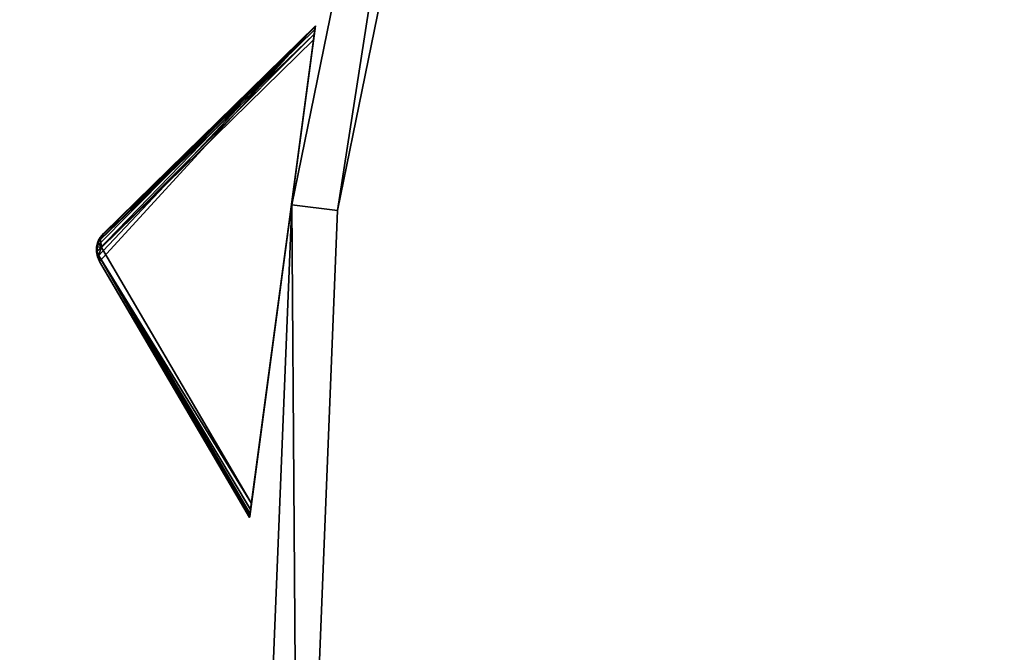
# Model space of a CAD drawing. Extents: x 0 to 712, y 0 to 712.
# Tile 142 of 256: x 84 to 126, y 368 to 396. Entities that reach past the tile are written whole.
import ezdxf

# ---------------------------------------------------------------- set-up
doc = ezdxf.new("R2010")
doc.units = 0
doc.header["$LTSCALE"] = 25.4
doc.layers.get('0').update_dxf_attribs({"color": 13, "linetype": 'CONTINUOUS'})

# ---------------------------------------------------------------- blocks, each defined once
blk = doc.blocks.new('GRUPUJ_12')
at = {"color": 0}
mesh = blk.add_polyface(dxfattribs=at)
corners = [(0, 334.731, 403.847), (1.997, 334.841, 403.847), (1.462, 391.844, 403.847), (7.718, 278.124, 403.847), (9.671, 278.553, 403.847), (24.417, 223.488, 403.847), (26.276, 224.224, 403.847), (49.663, 172.237, 403.847), (51.38, 173.263, 403.847), (82.804, 125.7, 403.847), (84.334, 126.988, 403.847), (122.98, 85.082, 403.847), (124.285, 86.599, 403.847), (145.389, 67.329, 403.847), (146.566, 68.945, 403.847), (169.152, 51.435, 403.847), (170.196, 53.141, 403.847), (220.124, 25.63, 403.847), (220.881, 27.482, 403.847), (274.575, 8.336, 403.847), (275.025, 10.285, 403.847), (331.094, 0, 403.847), (331.226, 1.996, 403.847), (388.22, 0.838, 403.847), (388.029, 2.829, 403.847), (443.963, 12.764, 403.847), (444.47, 10.83, 403.847), (497.579, 31.543, 403.847), (498.39, 29.714, 403.847), (547.489, 58.679, 403.847), (548.582, 57.004, 403.847), (592.399, 93.469, 403.847), (593.747, 91.992, 403.847), (631.147, 135.014, 403.847), (632.714, 133.772, 403.847), (662.728, 182.235, 403.847), (664.475, 181.261, 403.847), (686.326, 233.912, 403.847), (688.207, 233.23, 403.847), (701.329, 288.704, 403.847), (703.294, 288.333, 403.847), (707.348, 345.194, 403.847), (709.348, 345.143, 403.847), (3.451, 391.632, 403.847), (12.067, 447.982, 403.847), (13.996, 447.454, 403.847), (31.54, 501.693, 403.847), (33.36, 500.862, 403.847), (59.377, 551.584, 403.847), (61.039, 550.472, 403.847), (94.856, 596.363, 403.847), (96.318, 594.999, 403.847), (137.059, 634.872, 403.847), (138.283, 633.291, 403.847), (184.892, 666.112, 403.847), (185.847, 664.355, 403.847), (237.117, 689.274, 403.847), (237.778, 687.387, 403.847), (292.382, 703.759, 403.847), (292.732, 701.79, 403.847), (349.254, 709.192, 403.847), (349.284, 707.192, 403.847), (406.262, 705.431, 403.847), (405.97, 703.452, 403.847), (461.322, 690.668, 403.847), (461.927, 692.574, 403.847), (513.907, 669.17, 403.847), (514.81, 670.954, 403.847), (562.362, 639.515, 403.847), (563.54, 641.131, 403.847), (605.432, 602.471, 403.847), (606.854, 603.878, 403.847), (642.003, 558.999, 403.847), (643.632, 560.159, 403.847), (671.127, 510.222, 403.847), (672.921, 511.106, 403.847), (692.049, 457.406, 403.847), (693.962, 457.991, 403.847), (704.228, 401.918, 403.847), (706.21, 402.188, 403.847)]
mesh.append_faces([[corners[k] for k in face] for face in [(0, 1, 2), (1, 3, 4), (4, 5, 6), (6, 7, 8), (8, 9, 10), (10, 11, 12), (12, 13, 14), (14, 15, 16), (16, 17, 18), (18, 19, 20), (20, 21, 22), (22, 23, 24), (24, 23, 25), (25, 26, 27), (27, 28, 29), (29, 30, 31), (31, 32, 33), (33, 34, 35), (35, 36, 37), (37, 38, 39), (39, 40, 41), (2, 43, 44), (43, 2, 1), (44, 45, 46), (46, 47, 48), (48, 49, 50), (50, 51, 52), (52, 53, 54), (54, 55, 56), (56, 57, 58), (58, 59, 60), (60, 61, 62), (62, 64, 65), (65, 66, 67), (67, 68, 69), (69, 70, 71), (71, 72, 73), (73, 74, 75), (75, 76, 77), (77, 78, 79), (79, 41, 42)]], dxfattribs={"vtx0": -1, "vtx1": -1, "color": 0})
mesh.append_faces([[corners[k] for k in face] for face in [(1, 0, 3), (4, 3, 5), (6, 5, 7), (8, 7, 9), (10, 9, 11), (12, 11, 13), (14, 13, 15), (16, 15, 17), (18, 17, 19), (20, 19, 21), (22, 21, 23), (25, 23, 26), (27, 26, 28), (29, 28, 30), (31, 30, 32), (33, 32, 34), (35, 34, 36), (37, 36, 38), (39, 38, 40), (41, 40, 42), (44, 43, 45), (46, 45, 47), (48, 47, 49), (50, 49, 51), (52, 51, 53), (54, 53, 55), (56, 55, 57), (58, 57, 59), (60, 59, 61), (62, 61, 63), (62, 63, 64), (65, 64, 66), (67, 66, 68), (69, 68, 70), (71, 70, 72), (73, 72, 74), (75, 74, 76), (77, 76, 78), (79, 78, 41)]], dxfattribs={"vtx0": -1, "vtx2": -1, "color": 0})
mesh = blk.add_polyface(dxfattribs=at)
corners = [(1.462, 391.844, 383.847), (3.451, 391.632, 383.847), (1.997, 334.841, 383.847), (12.067, 447.982, 383.847), (13.996, 447.454, 383.847), (31.54, 501.693, 383.847), (33.36, 500.862, 383.847), (59.377, 551.584, 383.847), (61.039, 550.472, 383.847), (94.856, 596.363, 383.847), (96.318, 594.999, 383.847), (137.059, 634.872, 383.847), (138.283, 633.291, 383.847), (184.892, 666.112, 383.847), (185.847, 664.355, 383.847), (237.117, 689.274, 383.847), (237.778, 687.387, 383.847), (292.382, 703.759, 383.847), (292.732, 701.79, 383.847), (349.254, 709.192, 383.847), (349.284, 707.192, 383.847), (406.262, 705.431, 383.847), (405.97, 703.452, 383.847), (461.322, 690.668, 383.847), (461.927, 692.574, 383.847), (513.907, 669.17, 383.847), (514.81, 670.954, 383.847), (562.362, 639.515, 383.847), (563.54, 641.131, 383.847), (605.432, 602.471, 383.847), (606.854, 603.878, 383.847), (642.003, 558.999, 383.847), (643.632, 560.159, 383.847), (671.127, 510.222, 383.847), (672.921, 511.106, 383.847), (692.049, 457.406, 383.847), (693.962, 457.991, 383.847), (704.228, 401.918, 383.847), (706.21, 402.188, 383.847), (707.348, 345.194, 383.847), (709.348, 345.143, 383.847), (0, 334.731, 383.847), (7.718, 278.124, 383.847), (9.671, 278.553, 383.847), (24.417, 223.488, 383.847), (26.276, 224.224, 383.847), (49.663, 172.237, 383.847), (51.38, 173.263, 383.847), (82.804, 125.7, 383.847), (84.334, 126.988, 383.847), (122.98, 85.082, 383.847), (124.285, 86.599, 383.847), (145.389, 67.329, 383.847), (146.566, 68.945, 383.847), (169.152, 51.435, 383.847), (170.196, 53.141, 383.847), (220.124, 25.63, 383.847), (220.881, 27.482, 383.847), (274.575, 8.336, 383.847), (275.025, 10.285, 383.847), (331.094, 0, 383.847), (331.226, 1.996, 383.847), (388.22, 0.838, 383.847), (388.029, 2.829, 383.847), (443.963, 12.764, 383.847), (444.47, 10.83, 383.847), (497.579, 31.543, 383.847), (498.39, 29.714, 383.847), (547.489, 58.679, 383.847), (548.582, 57.004, 383.847), (592.399, 93.469, 383.847), (593.747, 91.992, 383.847), (631.147, 135.014, 383.847), (632.714, 133.772, 383.847), (662.728, 182.235, 383.847), (664.475, 181.261, 383.847), (686.326, 233.912, 383.847), (688.207, 233.23, 383.847), (701.329, 288.704, 383.847), (703.294, 288.333, 383.847)]
mesh.append_faces([[corners[k] for k in face] for face in [(1, 3, 4), (4, 5, 6), (6, 7, 8), (8, 9, 10), (10, 11, 12), (12, 13, 14), (14, 15, 16), (16, 17, 18), (18, 19, 20), (20, 21, 22), (22, 21, 23), (23, 24, 25), (25, 26, 27), (27, 28, 29), (29, 30, 31), (31, 32, 33), (33, 34, 35), (35, 36, 37), (37, 38, 39), (41, 2, 42), (42, 43, 44), (44, 45, 46), (46, 47, 48), (48, 49, 50), (50, 51, 52), (52, 53, 54), (54, 55, 56), (56, 57, 58), (58, 59, 60), (60, 61, 62), (62, 64, 65), (65, 66, 67), (67, 68, 69), (69, 70, 71), (71, 72, 73), (73, 74, 75), (75, 76, 77), (77, 78, 79), (79, 39, 40)]], dxfattribs={"vtx0": -1, "vtx1": -1, "color": 0})
mesh.append_faces([[corners[k] for k in face] for face in [(0, 1, 2), (1, 0, 3), (4, 3, 5), (6, 5, 7), (8, 7, 9), (10, 9, 11), (12, 11, 13), (14, 13, 15), (16, 15, 17), (18, 17, 19), (20, 19, 21), (23, 21, 24), (25, 24, 26), (27, 26, 28), (29, 28, 30), (31, 30, 32), (33, 32, 34), (35, 34, 36), (37, 36, 38), (39, 38, 40), (2, 41, 0), (42, 2, 43), (44, 43, 45), (46, 45, 47), (48, 47, 49), (50, 49, 51), (52, 51, 53), (54, 53, 55), (56, 55, 57), (58, 57, 59), (60, 59, 61), (62, 61, 63), (62, 63, 64), (65, 64, 66), (67, 66, 68), (69, 68, 70), (71, 70, 72), (73, 72, 74), (75, 74, 76), (77, 76, 78), (79, 78, 39)]], dxfattribs={"vtx0": -1, "vtx2": -1, "color": 0})
mesh = blk.add_polyface(dxfattribs=at)
corners = [(13.987, 284.721, 390.847), (9.244, 340.318, 390.847), (7.246, 340.238, 390.847), (15.946, 285.121, 390.847), (29.546, 231.005, 390.847), (31.416, 231.714, 390.847), (53.52, 180.48, 390.847), (55.252, 181.48, 390.847), (85.289, 134.455, 390.847), (86.838, 135.72, 390.847), (124.029, 94.122, 390.847), (125.355, 95.62, 390.847), (168.737, 60.526, 390.847), (169.806, 62.217, 390.847), (218.256, 34.537, 390.847), (219.04, 36.377, 390.847), (271.302, 16.828, 390.847), (271.781, 18.77, 390.847), (326.502, 7.857, 390.847), (326.663, 9.85, 390.847), (354.464, 6.73, 390.847), (354.464, 8.73, 390.847), (382.426, 7.857, 390.847), (382.265, 9.85, 390.847), (437.148, 18.77, 390.847), (437.626, 16.828, 390.847), (489.889, 36.377, 390.847), (490.672, 34.537, 390.847), (539.122, 62.217, 390.847), (540.191, 60.526, 390.847), (583.573, 95.62, 390.847), (584.899, 94.122, 390.847), (622.09, 135.72, 390.847), (623.639, 134.455, 390.847), (653.676, 181.48, 390.847), (655.408, 180.48, 390.847), (677.512, 231.714, 390.847), (679.382, 231.005, 390.847), (692.982, 285.121, 390.847), (694.941, 284.721, 390.847), (699.684, 340.318, 390.847), (701.682, 340.238, 390.847), (9.498, 396.116, 390.847), (11.483, 395.875, 390.847), (20.684, 450.911, 390.847), (22.605, 450.354, 390.847), (40.515, 503.201, 390.847), (42.322, 502.343, 390.847), (68.477, 551.632, 390.847), (70.123, 550.496, 390.847), (103.846, 594.952, 390.847), (105.289, 593.566, 390.847), (145.706, 632.036, 390.847), (146.908, 630.437, 390.847), (192.973, 661.926, 390.847), (193.902, 660.155, 390.847), (244.422, 683.846, 390.847), (245.055, 681.949, 390.847), (298.721, 697.23, 390.847), (299.042, 695.256, 390.847), (354.464, 701.73, 390.847), (354.464, 699.73, 390.847), (409.886, 695.256, 390.847), (410.207, 697.23, 390.847), (463.873, 681.949, 390.847), (464.506, 683.846, 390.847), (515.026, 660.155, 390.847), (515.955, 661.926, 390.847), (562.021, 630.437, 390.847), (563.222, 632.036, 390.847), (603.64, 593.566, 390.847), (605.082, 594.952, 390.847), (638.805, 550.496, 390.847), (640.451, 551.632, 390.847), (666.606, 502.343, 390.847), (668.413, 503.201, 390.847), (686.323, 450.354, 390.847), (688.244, 450.911, 390.847), (697.445, 395.875, 390.847), (699.43, 396.116, 390.847)]
mesh.append_faces([[corners[k] for k in face] for face in [(0, 1, 2), (1, 0, 3), (3, 4, 5), (5, 6, 7), (7, 8, 9), (9, 10, 11), (11, 12, 13), (13, 14, 15), (15, 16, 17), (17, 18, 19), (19, 20, 21), (21, 22, 23), (23, 22, 24), (24, 25, 26), (26, 27, 28), (28, 29, 30), (30, 31, 32), (32, 33, 34), (34, 35, 36), (36, 37, 38), (38, 39, 40), (42, 43, 44), (44, 45, 46), (46, 47, 48), (48, 49, 50), (50, 51, 52), (52, 53, 54), (54, 55, 56), (56, 57, 58), (58, 59, 60), (60, 62, 63), (63, 64, 65), (65, 66, 67), (67, 68, 69), (69, 70, 71), (71, 72, 73), (73, 74, 75), (75, 76, 77), (77, 78, 79), (79, 40, 41)]], dxfattribs={"vtx0": -1, "vtx1": -1, "color": 0})
mesh.append_faces([[corners[k] for k in face] for face in [(3, 0, 4), (5, 4, 6), (7, 6, 8), (9, 8, 10), (11, 10, 12), (13, 12, 14), (15, 14, 16), (17, 16, 18), (19, 18, 20), (21, 20, 22), (24, 22, 25), (26, 25, 27), (28, 27, 29), (30, 29, 31), (32, 31, 33), (34, 33, 35), (36, 35, 37), (38, 37, 39), (40, 39, 41), (1, 42, 2), (42, 1, 43), (44, 43, 45), (46, 45, 47), (48, 47, 49), (50, 49, 51), (52, 51, 53), (54, 53, 55), (56, 55, 57), (58, 57, 59), (60, 59, 61), (60, 61, 62), (63, 62, 64), (65, 64, 66), (67, 66, 68), (69, 68, 70), (71, 70, 72), (73, 72, 74), (75, 74, 76), (77, 76, 78), (79, 78, 40)]], dxfattribs={"vtx0": -1, "vtx2": -1, "color": 0})
mesh = blk.add_polyface(dxfattribs=at)
corners = [(9.498, 396.116, 383.847), (9.244, 340.318, 383.847), (7.246, 340.238, 383.847), (11.483, 395.875, 383.847), (20.684, 450.911, 383.847), (22.605, 450.354, 383.847), (40.515, 503.201, 383.847), (42.322, 502.343, 383.847), (68.477, 551.632, 383.847), (70.123, 550.496, 383.847), (103.846, 594.952, 383.847), (105.289, 593.566, 383.847), (145.706, 632.036, 383.847), (146.908, 630.437, 383.847), (192.973, 661.926, 383.847), (193.902, 660.155, 383.847), (244.422, 683.846, 383.847), (245.055, 681.949, 383.847), (298.721, 697.23, 383.847), (299.042, 695.256, 383.847), (354.464, 701.73, 383.847), (354.464, 699.73, 383.847), (410.207, 697.23, 383.847), (409.886, 695.256, 383.847), (463.873, 681.949, 383.847), (464.506, 683.846, 383.847), (515.026, 660.155, 383.847), (515.955, 661.926, 383.847), (562.021, 630.437, 383.847), (563.222, 632.036, 383.847), (603.64, 593.566, 383.847), (605.082, 594.952, 383.847), (638.805, 550.496, 383.847), (640.451, 551.632, 383.847), (666.606, 502.343, 383.847), (668.413, 503.201, 383.847), (686.323, 450.354, 383.847), (688.244, 450.911, 383.847), (697.445, 395.875, 383.847), (699.43, 396.116, 383.847), (699.684, 340.318, 383.847), (701.682, 340.238, 383.847), (13.987, 284.721, 383.847), (15.946, 285.121, 383.847), (29.546, 231.005, 383.847), (31.416, 231.714, 383.847), (53.52, 180.48, 383.847), (55.252, 181.48, 383.847), (85.289, 134.455, 383.847), (86.838, 135.72, 383.847), (124.029, 94.122, 383.847), (125.355, 95.62, 383.847), (168.737, 60.526, 383.847), (169.806, 62.217, 383.847), (218.256, 34.537, 383.847), (219.04, 36.377, 383.847), (271.302, 16.828, 383.847), (271.781, 18.77, 383.847), (326.502, 7.857, 383.847), (326.663, 9.85, 383.847), (354.464, 6.73, 383.847), (354.464, 8.73, 383.847), (382.265, 9.85, 383.847), (382.426, 7.857, 383.847), (437.148, 18.77, 383.847), (437.626, 16.828, 383.847), (489.889, 36.377, 383.847), (490.672, 34.537, 383.847), (539.122, 62.217, 383.847), (540.191, 60.526, 383.847), (583.573, 95.62, 383.847), (584.899, 94.122, 383.847), (622.09, 135.72, 383.847), (623.639, 134.455, 383.847), (653.676, 181.48, 383.847), (655.408, 180.48, 383.847), (677.512, 231.714, 383.847), (679.382, 231.005, 383.847), (692.982, 285.121, 383.847), (694.941, 284.721, 383.847)]
mesh.append_faces([[corners[k] for k in face] for face in [(0, 1, 2), (1, 0, 3), (3, 4, 5), (5, 6, 7), (7, 8, 9), (9, 10, 11), (11, 12, 13), (13, 14, 15), (15, 16, 17), (17, 18, 19), (19, 20, 21), (21, 22, 23), (23, 22, 24), (24, 25, 26), (26, 27, 28), (28, 29, 30), (30, 31, 32), (32, 33, 34), (34, 35, 36), (36, 37, 38), (38, 39, 40), (42, 43, 44), (44, 45, 46), (46, 47, 48), (48, 49, 50), (50, 51, 52), (52, 53, 54), (54, 55, 56), (56, 57, 58), (58, 59, 60), (60, 62, 63), (63, 64, 65), (65, 66, 67), (67, 68, 69), (69, 70, 71), (71, 72, 73), (73, 74, 75), (75, 76, 77), (77, 78, 79), (79, 40, 41)]], dxfattribs={"vtx0": -1, "vtx1": -1, "color": 0})
mesh.append_faces([[corners[k] for k in face] for face in [(3, 0, 4), (5, 4, 6), (7, 6, 8), (9, 8, 10), (11, 10, 12), (13, 12, 14), (15, 14, 16), (17, 16, 18), (19, 18, 20), (21, 20, 22), (24, 22, 25), (26, 25, 27), (28, 27, 29), (30, 29, 31), (32, 31, 33), (34, 33, 35), (36, 35, 37), (38, 37, 39), (40, 39, 41), (1, 42, 2), (42, 1, 43), (44, 43, 45), (46, 45, 47), (48, 47, 49), (50, 49, 51), (52, 51, 53), (54, 53, 55), (56, 55, 57), (58, 57, 59), (60, 59, 61), (60, 61, 62), (63, 62, 64), (65, 64, 66), (67, 66, 68), (69, 68, 70), (71, 70, 72), (73, 72, 74), (75, 74, 76), (77, 76, 78), (79, 78, 40)]], dxfattribs={"vtx0": -1, "vtx2": -1, "color": 0})
mesh = blk.add_polyface(dxfattribs=at)
corners = [(92.177, 343.66, 271.847), (94.175, 343.741, 271.847), (93.878, 385.871, 271.847), (97.269, 301.723, 271.847), (99.229, 302.123, 271.847), (109.022, 261.146, 271.847), (110.892, 261.855, 271.847), (127.132, 222.98, 271.847), (128.864, 223.98, 271.847), (151.13, 188.213, 271.847), (152.68, 189.478, 271.847), (180.394, 157.746, 271.847), (181.721, 159.243, 271.847), (214.167, 132.368, 271.847), (215.236, 134.058, 271.847), (251.573, 112.735, 271.847), (252.357, 114.575, 271.847), (291.644, 99.358, 271.847), (292.122, 101.3, 271.847), (333.342, 92.581, 271.847), (333.503, 94.575, 271.847), (354.464, 91.73, 271.847), (354.464, 93.73, 271.847), (375.587, 92.581, 271.847), (375.426, 94.575, 271.847), (416.806, 101.3, 271.847), (417.284, 99.358, 271.847), (456.571, 114.575, 271.847), (457.355, 112.735, 271.847), (493.692, 134.058, 271.847), (494.761, 132.368, 271.847), (527.208, 159.243, 271.847), (528.534, 157.746, 271.847), (556.249, 189.478, 271.847), (557.798, 188.213, 271.847), (580.064, 223.98, 271.847), (581.796, 222.98, 271.847), (598.036, 261.855, 271.847), (599.906, 261.146, 271.847), (609.7, 302.123, 271.847), (611.659, 301.723, 271.847), (614.753, 343.741, 271.847), (616.751, 343.66, 271.847), (615.05, 385.871, 271.847), (95.863, 385.63, 271.847), (102.328, 427.262, 271.847), (104.249, 426.706, 271.847), (117.308, 466.762, 271.847), (119.115, 465.904, 271.847), (138.431, 503.347, 271.847), (140.077, 502.211, 271.847), (165.148, 536.07, 271.847), (166.591, 534.685, 271.847), (196.769, 564.084, 271.847), (197.971, 562.485, 271.847), (232.474, 586.662, 271.847), (233.404, 584.891, 271.847), (271.339, 603.221, 271.847), (271.972, 601.324, 271.847), (312.356, 613.331, 271.847), (312.677, 611.357, 271.847), (354.464, 616.73, 271.847), (354.464, 614.73, 271.847), (396.251, 611.357, 271.847), (396.572, 613.331, 271.847), (436.956, 601.324, 271.847), (437.589, 603.221, 271.847), (475.524, 584.891, 271.847), (476.454, 586.662, 271.847), (510.957, 562.485, 271.847), (512.159, 564.084, 271.847), (542.337, 534.685, 271.847), (543.78, 536.07, 271.847), (568.851, 502.211, 271.847), (570.497, 503.347, 271.847), (589.813, 465.904, 271.847), (591.62, 466.762, 271.847), (604.679, 426.706, 271.847), (606.6, 427.262, 271.847), (613.065, 385.63, 271.847)]
mesh.append_faces([[corners[k] for k in face] for face in [(0, 1, 2), (1, 3, 4), (4, 5, 6), (6, 7, 8), (8, 9, 10), (10, 11, 12), (12, 13, 14), (14, 15, 16), (16, 17, 18), (18, 19, 20), (20, 21, 22), (22, 23, 24), (24, 23, 25), (25, 26, 27), (27, 28, 29), (29, 30, 31), (31, 32, 33), (33, 34, 35), (35, 36, 37), (37, 38, 39), (39, 40, 41), (2, 44, 45), (44, 2, 1), (45, 46, 47), (47, 48, 49), (49, 50, 51), (51, 52, 53), (53, 54, 55), (55, 56, 57), (57, 58, 59), (59, 60, 61), (61, 63, 64), (64, 65, 66), (66, 67, 68), (68, 69, 70), (70, 71, 72), (72, 73, 74), (74, 75, 76), (76, 77, 78), (78, 79, 43)]], dxfattribs={"vtx0": -1, "vtx1": -1, "color": 0})
mesh.append_faces([[corners[k] for k in face] for face in [(1, 0, 3), (4, 3, 5), (6, 5, 7), (8, 7, 9), (10, 9, 11), (12, 11, 13), (14, 13, 15), (16, 15, 17), (18, 17, 19), (20, 19, 21), (22, 21, 23), (25, 23, 26), (27, 26, 28), (29, 28, 30), (31, 30, 32), (33, 32, 34), (35, 34, 36), (37, 36, 38), (39, 38, 40), (41, 40, 42), (41, 42, 43), (45, 44, 46), (47, 46, 48), (49, 48, 50), (51, 50, 52), (53, 52, 54), (55, 54, 56), (57, 56, 58), (59, 58, 60), (61, 60, 62), (61, 62, 63), (64, 63, 65), (66, 65, 67), (68, 67, 69), (70, 69, 71), (72, 71, 73), (74, 73, 75), (76, 75, 77), (78, 77, 79), (43, 79, 41)]], dxfattribs={"vtx0": -1, "vtx2": -1, "color": 0})
mesh = blk.add_polyface(dxfattribs=at)
corners = [(93.878, 385.871, 264.847), (95.863, 385.63, 264.847), (94.175, 343.741, 264.847), (102.328, 427.262, 264.847), (104.249, 426.706, 264.847), (117.308, 466.762, 264.847), (119.115, 465.904, 264.847), (138.431, 503.347, 264.847), (140.077, 502.211, 264.847), (165.148, 536.07, 264.847), (166.591, 534.685, 264.847), (196.769, 564.084, 264.847), (197.971, 562.485, 264.847), (232.474, 586.662, 264.847), (233.404, 584.891, 264.847), (271.339, 603.221, 264.847), (271.972, 601.324, 264.847), (312.356, 613.331, 264.847), (312.677, 611.357, 264.847), (354.464, 616.73, 264.847), (354.464, 614.73, 264.847), (396.572, 613.331, 264.847), (396.251, 611.357, 264.847), (436.956, 601.324, 264.847), (437.589, 603.221, 264.847), (475.524, 584.891, 264.847), (476.454, 586.662, 264.847), (510.957, 562.485, 264.847), (512.159, 564.084, 264.847), (542.337, 534.685, 264.847), (543.78, 536.07, 264.847), (568.851, 502.211, 264.847), (570.497, 503.347, 264.847), (589.813, 465.904, 264.847), (591.62, 466.762, 264.847), (604.679, 426.706, 264.847), (606.6, 427.262, 264.847), (613.065, 385.63, 264.847), (615.05, 385.871, 264.847), (614.753, 343.741, 264.847), (92.177, 343.66, 264.847), (97.269, 301.723, 264.847), (99.229, 302.123, 264.847), (109.022, 261.146, 264.847), (110.892, 261.855, 264.847), (127.132, 222.98, 264.847), (128.864, 223.98, 264.847), (151.13, 188.213, 264.847), (152.68, 189.478, 264.847), (180.394, 157.746, 264.847), (181.721, 159.243, 264.847), (214.167, 132.368, 264.847), (215.236, 134.058, 264.847), (251.573, 112.735, 264.847), (252.357, 114.575, 264.847), (291.644, 99.358, 264.847), (292.122, 101.3, 264.847), (333.342, 92.581, 264.847), (333.503, 94.575, 264.847), (354.464, 91.73, 264.847), (354.464, 93.73, 264.847), (375.426, 94.575, 264.847), (375.587, 92.581, 264.847), (416.806, 101.3, 264.847), (417.284, 99.358, 264.847), (456.571, 114.575, 264.847), (457.355, 112.735, 264.847), (493.692, 134.058, 264.847), (494.761, 132.368, 264.847), (527.208, 159.243, 264.847), (528.534, 157.746, 264.847), (556.249, 189.478, 264.847), (557.798, 188.213, 264.847), (580.064, 223.98, 264.847), (581.796, 222.98, 264.847), (598.036, 261.855, 264.847), (599.906, 261.146, 264.847), (609.7, 302.123, 264.847), (611.659, 301.723, 264.847), (616.751, 343.66, 264.847)]
mesh.append_faces([[corners[k] for k in face] for face in [(1, 3, 4), (4, 5, 6), (6, 7, 8), (8, 9, 10), (10, 11, 12), (12, 13, 14), (14, 15, 16), (16, 17, 18), (18, 19, 20), (20, 21, 22), (22, 21, 23), (23, 24, 25), (25, 26, 27), (27, 28, 29), (29, 30, 31), (31, 32, 33), (33, 34, 35), (35, 36, 37), (37, 38, 39), (40, 2, 41), (41, 42, 43), (43, 44, 45), (45, 46, 47), (47, 48, 49), (49, 50, 51), (51, 52, 53), (53, 54, 55), (55, 56, 57), (57, 58, 59), (59, 61, 62), (62, 63, 64), (64, 65, 66), (66, 67, 68), (68, 69, 70), (70, 71, 72), (72, 73, 74), (74, 75, 76), (76, 77, 78), (78, 39, 79), (79, 39, 38)]], dxfattribs={"vtx0": -1, "vtx1": -1, "color": 0})
mesh.append_faces([[corners[k] for k in face] for face in [(0, 1, 2), (1, 0, 3), (4, 3, 5), (6, 5, 7), (8, 7, 9), (10, 9, 11), (12, 11, 13), (14, 13, 15), (16, 15, 17), (18, 17, 19), (20, 19, 21), (23, 21, 24), (25, 24, 26), (27, 26, 28), (29, 28, 30), (31, 30, 32), (33, 32, 34), (35, 34, 36), (37, 36, 38), (2, 40, 0), (41, 2, 42), (43, 42, 44), (45, 44, 46), (47, 46, 48), (49, 48, 50), (51, 50, 52), (53, 52, 54), (55, 54, 56), (57, 56, 58), (59, 58, 60), (59, 60, 61), (62, 61, 63), (64, 63, 65), (66, 65, 67), (68, 67, 69), (70, 69, 71), (72, 71, 73), (74, 73, 75), (76, 75, 77), (78, 77, 39)]], dxfattribs={"vtx0": -1, "vtx2": -1, "color": 0})
mesh = blk.add_polyface(dxfattribs=at)
corners = [(102.328, 427.262, 271.847), (93.878, 385.871, 264.847), (93.878, 385.871, 271.847), (102.328, 427.262, 264.847)]
mesh.append_faces([[corners[k] for k in face] for face in [(0, 1, 2), (1, 0, 3)]], dxfattribs={"vtx0": -1, "color": 0})
mesh = blk.add_polyface(dxfattribs=at)
corners = [(104.249, 426.706, 264.847), (95.863, 385.63, 271.847), (95.863, 385.63, 264.847), (104.249, 426.706, 271.847)]
mesh.append_faces([[corners[k] for k in face] for face in [(0, 1, 2), (1, 0, 3)]], dxfattribs={"vtx0": -1, "color": 0})
mesh = blk.add_polyface(dxfattribs=at)
corners = [(93.878, 385.871, 271.847), (92.177, 343.66, 264.847), (92.177, 343.66, 271.847), (93.878, 385.871, 264.847)]
mesh.append_faces([[corners[k] for k in face] for face in [(0, 1, 2), (1, 0, 3)]], dxfattribs={"vtx0": -1, "color": 0})
mesh = blk.add_polyface(dxfattribs=at)
corners = [(95.863, 385.63, 264.847), (94.175, 343.741, 271.847), (94.175, 343.741, 264.847), (95.863, 385.63, 271.847)]
mesh.append_faces([[corners[k] for k in face] for face in [(0, 1, 2), (1, 0, 3)]], dxfattribs={"vtx0": -1, "color": 0})
blk = doc.blocks.new('GRUPUJ_9')
at = {"color": 254}
mesh = blk.add_polyface(dxfattribs=at)
corners = [(96.44, 395.455, 276), (87.084, 385.241, 265.866), (93.587, 374.145, 276), (86.994, 385.442, 265.717), (86.951, 385.658, 265.625), (86.956, 385.879, 265.594), (87.009, 386.093, 265.625), (87.108, 386.29, 265.717), (87.247, 386.461, 265.866)]
mesh.append_faces([[corners[k] for k in face] for face in [(0, 1, 2), (7, 0, 8)]], dxfattribs={"vtx0": -1, "color": 254})
mesh.append_faces([[corners[k] for k in face] for face in [(1, 0, 3), (3, 0, 4), (4, 0, 5), (5, 0, 6), (6, 0, 7)]], dxfattribs={"vtx0": -1, "vtx1": -1, "color": 254})
mesh = blk.add_polyface(dxfattribs=at)
corners = [(96.44, 395.455, 126.616), (87.125, 386.203, 136.41), (87.247, 386.461, 136.75)]
mesh.append_faces([[corners[k] for k in face] for face in [(0, 1, 2)]], dxfattribs={"color": 254})
mesh = blk.add_polyface(dxfattribs=at)
corners = [(96.44, 395.455, 126.616), (96.435, 395.414, 126.357), (87.125, 386.203, 136.41)]
mesh.append_faces([[corners[k] for k in face] for face in [(0, 1, 2)]], dxfattribs={"color": 254})
mesh = blk.add_polyface(dxfattribs=at)
corners = [(96.435, 395.414, 126.357), (96.419, 395.294, 126.162), (87.125, 386.203, 136.41)]
mesh.append_faces([[corners[k] for k in face] for face in [(0, 1, 2)]], dxfattribs={"color": 254})
mesh = blk.add_polyface(dxfattribs=at)
corners = [(87.247, 386.461, 136.75), (96.44, 395.455, 276), (96.44, 395.455, 126.616), (87.247, 386.461, 265.866)]
mesh.append_faces([[corners[k] for k in face] for face in [(0, 1, 2), (1, 0, 3)]], dxfattribs={"vtx0": -1, "color": 254})
mesh = blk.add_polyface(dxfattribs=at)
corners = [(93.592, 374.186, 126.357), (93.587, 374.145, 276), (93.587, 374.145, 126.616), (96.44, 395.455, 276), (93.608, 374.306, 126.162), (93.634, 374.499, 126.041), (93.668, 374.755, 126), (96.359, 394.845, 126), (96.393, 395.101, 126.041), (96.419, 395.294, 126.162), (96.435, 395.414, 126.357), (96.44, 395.455, 126.616)]
mesh.append_faces([[corners[k] for k in face] for face in [(0, 1, 2), (3, 10, 11)]], dxfattribs={"vtx0": -1, "color": 254})
mesh.append_faces([[corners[k] for k in face] for face in [(1, 0, 3)]], dxfattribs={"vtx0": -1, "vtx1": -1, "color": 254})
mesh.append_faces([[corners[k] for k in face] for face in [(3, 0, 4), (3, 4, 5), (3, 5, 6), (3, 6, 7), (3, 7, 8), (3, 8, 9), (3, 9, 10)]], dxfattribs={"vtx0": -1, "vtx2": -1, "color": 254})
mesh = blk.add_polyface(dxfattribs=at)
corners = [(96.419, 395.294, 126.162), (96.393, 395.101, 126.041), (87.125, 386.203, 136.41)]
mesh.append_faces([[corners[k] for k in face] for face in [(0, 1, 2)]], dxfattribs={"color": 254})
mesh = blk.add_polyface(dxfattribs=at)
corners = [(96.393, 395.101, 126.041), (87.166, 385.851, 136.134), (87.125, 386.203, 136.41)]
mesh.append_faces([[corners[k] for k in face] for face in [(0, 1, 2)]], dxfattribs={"color": 254})
mesh = blk.add_polyface(dxfattribs=at)
corners = [(96.393, 395.101, 126.041), (96.359, 394.845, 126), (87.166, 385.851, 136.134)]
mesh.append_faces([[corners[k] for k in face] for face in [(0, 1, 2)]], dxfattribs={"color": 254})
mesh = blk.add_polyface(dxfattribs=at)
corners = [(96.359, 394.845, 126), (93.668, 374.755, 126), (87.166, 385.851, 136.134)]
mesh.append_faces([[corners[k] for k in face] for face in [(0, 1, 2)]], dxfattribs={"color": 254})
mesh = blk.add_polyface(dxfattribs=at)
corners = [(87.247, 386.461, 136.75), (87.125, 386.203, 136.41), (87.029, 386.062, 136.507)]
mesh.append_faces([[corners[k] for k in face] for face in [(0, 1, 2)]], dxfattribs={"color": 254})
mesh = blk.add_polyface(dxfattribs=at)
corners = [(87.247, 386.461, 136.75), (87.029, 386.062, 136.507), (87.037, 386.162, 136.75)]
mesh.append_faces([[corners[k] for k in face] for face in [(0, 1, 2)]], dxfattribs={"color": 254})
mesh = blk.add_polyface(dxfattribs=at)
corners = [(87.247, 386.461, 136.75), (87.037, 386.162, 136.75), (87.108, 386.29, 265.717)]
mesh.append_faces([[corners[k] for k in face] for face in [(0, 1, 2)]], dxfattribs={"color": 254})
mesh = blk.add_polyface(dxfattribs=at)
corners = [(87.247, 386.461, 136.75), (87.108, 386.29, 265.717), (87.247, 386.461, 265.866)]
mesh.append_faces([[corners[k] for k in face] for face in [(0, 1, 2)]], dxfattribs={"color": 254})
mesh = blk.add_polyface(dxfattribs=at)
corners = [(87.009, 386.093, 136.75), (86.951, 385.658, 265.625), (86.956, 385.879, 265.594)]
mesh.append_faces([[corners[k] for k in face] for face in [(0, 1, 2)]], dxfattribs={"color": 254})
mesh = blk.add_polyface(dxfattribs=at)
corners = [(87.009, 386.093, 136.75), (86.951, 385.658, 136.75), (86.951, 385.658, 265.625)]
mesh.append_faces([[corners[k] for k in face] for face in [(0, 1, 2)]], dxfattribs={"color": 254})
mesh = blk.add_polyface(dxfattribs=at)
corners = [(87.009, 386.093, 136.75), (87.029, 386.062, 136.507), (86.951, 385.658, 136.75)]
mesh.append_faces([[corners[k] for k in face] for face in [(0, 1, 2)]], dxfattribs={"color": 254})
mesh = blk.add_polyface(dxfattribs=at)
corners = [(87.029, 386.062, 136.507), (86.977, 385.876, 136.541), (86.951, 385.658, 136.75)]
mesh.append_faces([[corners[k] for k in face] for face in [(0, 1, 2)]], dxfattribs={"color": 254})
mesh = blk.add_polyface(dxfattribs=at)
corners = [(87.009, 386.093, 136.75), (86.956, 385.879, 265.594), (87.009, 386.093, 265.625)]
mesh.append_faces([[corners[k] for k in face] for face in [(0, 1, 2)]], dxfattribs={"color": 254})
mesh = blk.add_polyface(dxfattribs=at)
corners = [(87.029, 386.062, 136.507), (87.166, 385.851, 136.134), (86.977, 385.876, 136.541)]
mesh.append_faces([[corners[k] for k in face] for face in [(0, 1, 2)]], dxfattribs={"color": 254})
mesh = blk.add_polyface(dxfattribs=at)
corners = [(87.108, 386.29, 265.717), (87.037, 386.162, 136.75), (87.009, 386.093, 265.625)]
mesh.append_faces([[corners[k] for k in face] for face in [(0, 1, 2)]], dxfattribs={"color": 254})
mesh = blk.add_polyface(dxfattribs=at)
corners = [(87.037, 386.162, 136.75), (87.029, 386.062, 136.507), (87.009, 386.093, 136.75)]
mesh.append_faces([[corners[k] for k in face] for face in [(0, 1, 2)]], dxfattribs={"color": 254})
mesh = blk.add_polyface(dxfattribs=at)
corners = [(87.037, 386.162, 136.75), (87.009, 386.093, 136.75), (87.009, 386.093, 265.625)]
mesh.append_faces([[corners[k] for k in face] for face in [(0, 1, 2)]], dxfattribs={"color": 254})
mesh = blk.add_polyface(dxfattribs=at)
corners = [(87.125, 386.203, 136.41), (87.166, 385.851, 136.134), (87.029, 386.062, 136.507)]
mesh.append_faces([[corners[k] for k in face] for face in [(0, 1, 2)]], dxfattribs={"color": 254})
mesh = blk.add_polyface(dxfattribs=at)
corners = [(86.977, 385.876, 136.541), (86.979, 385.683, 136.507), (86.951, 385.658, 136.75)]
mesh.append_faces([[corners[k] for k in face] for face in [(0, 1, 2)]], dxfattribs={"color": 254})
mesh = blk.add_polyface(dxfattribs=at)
corners = [(86.979, 385.683, 136.507), (86.96, 385.584, 136.75), (86.951, 385.658, 136.75)]
mesh.append_faces([[corners[k] for k in face] for face in [(0, 1, 2)]], dxfattribs={"color": 254})
mesh = blk.add_polyface(dxfattribs=at)
corners = [(86.951, 385.658, 136.75), (86.994, 385.442, 265.717), (86.951, 385.658, 265.625)]
mesh.append_faces([[corners[k] for k in face] for face in [(0, 1, 2)]], dxfattribs={"color": 254})
mesh = blk.add_polyface(dxfattribs=at)
corners = [(86.951, 385.658, 136.75), (87.084, 385.241, 265.866), (86.994, 385.442, 265.717)]
mesh.append_faces([[corners[k] for k in face] for face in [(0, 1, 2)]], dxfattribs={"color": 254})
mesh = blk.add_polyface(dxfattribs=at)
corners = [(86.951, 385.658, 136.75), (86.96, 385.584, 136.75), (87.084, 385.241, 265.866)]
mesh.append_faces([[corners[k] for k in face] for face in [(0, 1, 2)]], dxfattribs={"color": 254})
mesh = blk.add_polyface(dxfattribs=at)
corners = [(86.979, 385.683, 136.507), (87.033, 385.522, 136.41), (86.96, 385.584, 136.75)]
mesh.append_faces([[corners[k] for k in face] for face in [(0, 1, 2)]], dxfattribs={"color": 254})
mesh = blk.add_polyface(dxfattribs=at)
corners = [(86.96, 385.584, 136.75), (87.033, 385.522, 136.41), (87.084, 385.241, 136.75)]
mesh.append_faces([[corners[k] for k in face] for face in [(0, 1, 2)]], dxfattribs={"color": 254})
mesh = blk.add_polyface(dxfattribs=at)
corners = [(86.96, 385.584, 136.75), (87.084, 385.241, 136.75), (87.084, 385.241, 265.866)]
mesh.append_faces([[corners[k] for k in face] for face in [(0, 1, 2)]], dxfattribs={"color": 254})
mesh = blk.add_polyface(dxfattribs=at)
corners = [(86.977, 385.876, 136.541), (87.166, 385.851, 136.134), (86.979, 385.683, 136.507)]
mesh.append_faces([[corners[k] for k in face] for face in [(0, 1, 2)]], dxfattribs={"color": 254})
mesh = blk.add_polyface(dxfattribs=at)
corners = [(87.166, 385.851, 136.134), (87.033, 385.522, 136.41), (86.979, 385.683, 136.507)]
mesh.append_faces([[corners[k] for k in face] for face in [(0, 1, 2)]], dxfattribs={"color": 254})
mesh = blk.add_polyface(dxfattribs=at)
corners = [(87.166, 385.851, 136.134), (93.668, 374.755, 126), (87.033, 385.522, 136.41)]
mesh.append_faces([[corners[k] for k in face] for face in [(0, 1, 2)]], dxfattribs={"color": 254})
mesh = blk.add_polyface(dxfattribs=at)
corners = [(87.033, 385.522, 136.41), (93.634, 374.499, 126.041), (93.608, 374.306, 126.162)]
mesh.append_faces([[corners[k] for k in face] for face in [(0, 1, 2)]], dxfattribs={"color": 254})
mesh = blk.add_polyface(dxfattribs=at)
corners = [(87.033, 385.522, 136.41), (93.608, 374.306, 126.162), (93.592, 374.186, 126.357)]
mesh.append_faces([[corners[k] for k in face] for face in [(0, 1, 2)]], dxfattribs={"color": 254})
mesh = blk.add_polyface(dxfattribs=at)
corners = [(87.033, 385.522, 136.41), (93.592, 374.186, 126.357), (87.084, 385.241, 136.75)]
mesh.append_faces([[corners[k] for k in face] for face in [(0, 1, 2)]], dxfattribs={"color": 254})
mesh = blk.add_polyface(dxfattribs=at)
corners = [(87.033, 385.522, 136.41), (93.668, 374.755, 126), (93.634, 374.499, 126.041)]
mesh.append_faces([[corners[k] for k in face] for face in [(0, 1, 2)]], dxfattribs={"color": 254})
mesh = blk.add_polyface(dxfattribs=at)
corners = [(87.084, 385.241, 265.866), (93.587, 374.145, 126.616), (93.587, 374.145, 276), (87.084, 385.241, 136.75)]
mesh.append_faces([[corners[k] for k in face] for face in [(0, 1, 2), (1, 0, 3)]], dxfattribs={"vtx0": -1, "color": 254})
mesh = blk.add_polyface(dxfattribs=at)
corners = [(87.084, 385.241, 136.75), (93.592, 374.186, 126.357), (93.587, 374.145, 126.616)]
mesh.append_faces([[corners[k] for k in face] for face in [(0, 1, 2)]], dxfattribs={"color": 254})
blk = doc.blocks.new('CRISTAL-L-7631-7630_STL')
at = {"color": 0}
blk.add_blockref('GRUPUJ_9', (144.99, -356.06, 144.219), dxfattribs=at)
at = {"color": 8}
blk.add_blockref('GRUPUJ_12', (146.534, -354.23, 165.372), dxfattribs=at)
blk = doc.blocks.new('GRUPUJ_11')
at = {"color": 0}
blk.add_blockref('CRISTAL-L-7631-7630_STL', (-144.99, 356.06, -7.219), dxfattribs=at)

msp = doc.modelspace()

# ---------------------------------------------------------------- block references
at = {"color": 0}
msp.add_blockref('GRUPUJ_11', (0, 0), dxfattribs=at)

doc.saveas('drawing.dxf')
